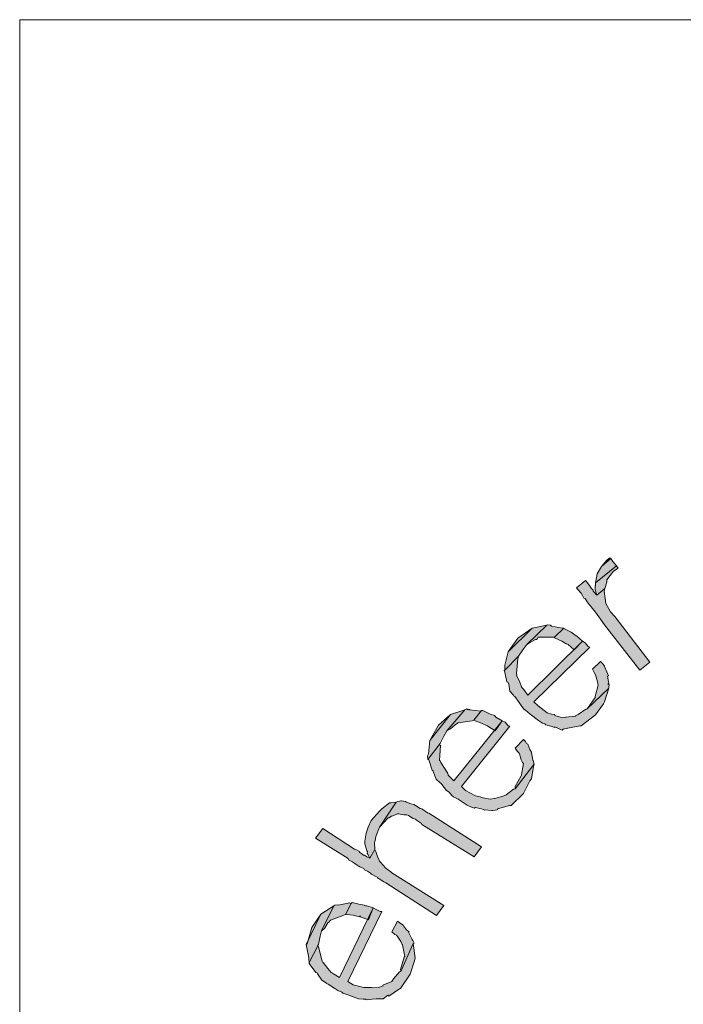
# Model space of a CAD drawing. Header units: millimetres. Extents: x -17 to 226, y -19 to 65.
# Tile 27 of 62: x 72.46 to 74, y -11.88 to -9.6. Entities that reach past the tile are written whole.
import ezdxf

# ---------------------------------------------------------------- set-up
doc = ezdxf.new("R2010")
doc.units = ezdxf.units.MM
doc.layers.add('STEMPEL', color=7, linetype='Continuous')

# ---------------------------------------------------------------- blocks, each defined once
blk = doc.blocks.new('241')
at = {"layer": 'STEMPEL'}
for points in [[(-26.211, 6.246), (-26.215, 6.225), (-26.166, 6.265), (-26.175, 6.275), (-26.179, 6.282), (-26.201, 6.263)], [(-26.211, 6.246), (-26.215, 6.225), (-26.166, 6.265), (-26.175, 6.275), (-26.179, 6.282), (-26.201, 6.263)], [(-26.189, 6.278), (-26.201, 6.263), (-26.179, 6.282), (-26.182, 6.283)], [(-26.189, 6.278), (-26.201, 6.263), (-26.179, 6.282), (-26.182, 6.283)], [(-26.182, 6.283), (-26.189, 6.278)], [(-26.182, 6.283), (-26.189, 6.278)], [(-26.216, 6.209), (-26.212, 6.197), (-26.193, 6.212), (-26.189, 6.227), (-26.189, 6.232), (-26.173, 6.252), (-26.162, 6.259), (-26.166, 6.265), (-26.215, 6.225), (-26.215, 6.219), (-26.216, 6.218), (-26.216, 6.212)], [(-26.216, 6.209), (-26.212, 6.197), (-26.193, 6.212), (-26.189, 6.227), (-26.189, 6.232), (-26.173, 6.252), (-26.162, 6.259), (-26.166, 6.265), (-26.215, 6.225), (-26.215, 6.219), (-26.216, 6.218), (-26.216, 6.212)], [(-26.194, 6.128), (-26.112, 6.023), (-26.089, 6.041), (-26.17, 6.147), (-26.18, 6.158), (-26.191, 6.177), (-26.195, 6.206), (-26.193, 6.212), (-26.212, 6.197), (-26.22, 6.206), (-26.22, 6.208), (-26.225, 6.213), (-26.227, 6.217), (-26.236, 6.228), (-26.238, 6.231), (-26.259, 6.214), (-26.256, 6.21), (-26.248, 6.201), (-26.245, 6.196), (-26.242, 6.19), (-26.239, 6.189), (-26.234, 6.181), (-26.232, 6.178), (-26.215, 6.157), (-26.203, 6.141)], [(-26.194, 6.128), (-26.112, 6.023), (-26.089, 6.041), (-26.17, 6.147), (-26.18, 6.158), (-26.191, 6.177), (-26.195, 6.206), (-26.193, 6.212), (-26.212, 6.197), (-26.22, 6.206), (-26.22, 6.208), (-26.225, 6.213), (-26.227, 6.217), (-26.236, 6.228), (-26.238, 6.231), (-26.259, 6.214), (-26.256, 6.21), (-26.248, 6.201), (-26.245, 6.196), (-26.242, 6.19), (-26.239, 6.189), (-26.234, 6.181), (-26.232, 6.178), (-26.215, 6.157), (-26.203, 6.141)], [(-26.425, 6.03), (-26.425, 6.023), (-26.393, 6.055), (-26.383, 6.07), (-26.374, 6.082), (-26.328, 6.127), (-26.362, 6.12), (-26.417, 6.065), (-26.425, 6.034)], [(-26.425, 6.03), (-26.425, 6.023), (-26.393, 6.055), (-26.383, 6.07), (-26.374, 6.082), (-26.328, 6.127), (-26.362, 6.12), (-26.417, 6.065), (-26.425, 6.034)], [(-26.417, 6.065), (-26.362, 6.12), (-26.395, 6.097)], [(-26.417, 6.065), (-26.362, 6.12), (-26.395, 6.097)], [(-26.314, 6.099), (-26.31, 6.099), (-26.288, 6.12), (-26.291, 6.12), (-26.317, 6.125), (-26.319, 6.127), (-26.32, 6.127), (-26.325, 6.128), (-26.328, 6.127), (-26.374, 6.082), (-26.368, 6.086), (-26.354, 6.094), (-26.351, 6.094), (-26.348, 6.099)], [(-26.314, 6.099), (-26.31, 6.099), (-26.288, 6.12), (-26.291, 6.12), (-26.317, 6.125), (-26.319, 6.127), (-26.32, 6.127), (-26.325, 6.128), (-26.328, 6.127), (-26.374, 6.082), (-26.368, 6.086), (-26.354, 6.094), (-26.351, 6.094), (-26.348, 6.099)], [(-26.278, 6.082), (-26.264, 6.07), (-26.245, 6.09), (-26.259, 6.102), (-26.261, 6.102), (-26.262, 6.104), (-26.271, 6.111), (-26.288, 6.119), (-26.288, 6.12), (-26.31, 6.099), (-26.31, 6.098), (-26.293, 6.09), (-26.283, 6.084), (-26.281, 6.084)], [(-26.278, 6.082), (-26.264, 6.07), (-26.245, 6.09), (-26.259, 6.102), (-26.261, 6.102), (-26.262, 6.104), (-26.271, 6.111), (-26.288, 6.119), (-26.288, 6.12), (-26.31, 6.099), (-26.31, 6.098), (-26.293, 6.09), (-26.283, 6.084), (-26.281, 6.084)], [(-26.248, 5.894), (-26.215, 5.919), (-26.196, 5.945), (-26.194, 5.949), (-26.184, 5.981), (-26.235, 5.932), (-26.237, 5.932), (-26.255, 5.92), (-26.261, 5.917), (-26.262, 5.916), (-26.284, 5.914), (-26.284, 5.913), (-26.296, 5.914), (-26.309, 5.918), (-26.31, 5.92), (-26.317, 5.921), (-26.327, 5.924), (-26.348, 5.94), (-26.358, 5.949), (-26.228, 6.076), (-26.232, 6.078), (-26.239, 6.086), (-26.245, 6.09), (-26.372, 5.965), (-26.382, 5.979), (-26.385, 5.982), (-26.386, 5.984), (-26.39, 5.995), (-26.398, 6.011), (-26.397, 6.012), (-26.398, 6.015), (-26.395, 6.049), (-26.394, 6.052), (-26.393, 6.055), (-26.425, 6.023), (-26.427, 6.022), (-26.426, 6.021), (-26.42, 5.996), (-26.417, 5.994), (-26.416, 5.99), (-26.413, 5.974), (-26.404, 5.964), (-26.405, 5.963), (-26.402, 5.962), (-26.392, 5.948), (-26.387, 5.941), (-26.381, 5.932), (-26.377, 5.93), (-26.366, 5.921), (-26.347, 5.906), (-26.338, 5.9), (-26.332, 5.898), (-26.33, 5.896), (-26.318, 5.893), (-26.309, 5.89), (-26.309, 5.891), (-26.292, 5.884), (-26.29, 5.886), (-26.28, 5.888), (-26.279, 5.888), (-26.251, 5.894)], [(-26.248, 5.894), (-26.215, 5.919), (-26.196, 5.945), (-26.194, 5.949), (-26.184, 5.981), (-26.235, 5.932), (-26.237, 5.932), (-26.255, 5.92), (-26.261, 5.917), (-26.262, 5.916), (-26.284, 5.914), (-26.284, 5.913), (-26.296, 5.914), (-26.309, 5.918), (-26.31, 5.92), (-26.317, 5.921), (-26.327, 5.924), (-26.348, 5.94), (-26.358, 5.949), (-26.228, 6.076), (-26.232, 6.078), (-26.239, 6.086), (-26.245, 6.09), (-26.372, 5.965), (-26.382, 5.979), (-26.385, 5.982), (-26.386, 5.984), (-26.39, 5.995), (-26.398, 6.011), (-26.397, 6.012), (-26.398, 6.015), (-26.395, 6.049), (-26.394, 6.052), (-26.393, 6.055), (-26.425, 6.023), (-26.427, 6.022), (-26.426, 6.021), (-26.42, 5.996), (-26.417, 5.994), (-26.416, 5.99), (-26.413, 5.974), (-26.404, 5.964), (-26.405, 5.963), (-26.402, 5.962), (-26.392, 5.948), (-26.387, 5.941), (-26.381, 5.932), (-26.377, 5.93), (-26.366, 5.921), (-26.347, 5.906), (-26.338, 5.9), (-26.332, 5.898), (-26.33, 5.896), (-26.318, 5.893), (-26.309, 5.89), (-26.309, 5.891), (-26.292, 5.884), (-26.29, 5.886), (-26.28, 5.888), (-26.279, 5.888), (-26.251, 5.894)], [(-26.232, 5.936), (-26.235, 5.932), (-26.184, 5.981), (-26.184, 5.983), (-26.183, 5.989), (-26.186, 5.991), (-26.184, 5.992), (-26.187, 6.009), (-26.185, 6.01), (-26.189, 6.019), (-26.194, 6.031), (-26.194, 6.032), (-26.197, 6.037), (-26.203, 6.043), (-26.222, 6.025), (-26.218, 6.017), (-26.215, 6.012), (-26.21, 5.996), (-26.209, 5.988), (-26.216, 5.962), (-26.216, 5.959)], [(-26.232, 5.936), (-26.235, 5.932), (-26.184, 5.981), (-26.184, 5.983), (-26.183, 5.989), (-26.186, 5.991), (-26.184, 5.992), (-26.187, 6.009), (-26.185, 6.01), (-26.189, 6.019), (-26.194, 6.031), (-26.194, 6.032), (-26.197, 6.037), (-26.203, 6.043), (-26.222, 6.025), (-26.218, 6.017), (-26.215, 6.012), (-26.21, 5.996), (-26.209, 5.988), (-26.216, 5.962), (-26.216, 5.959)], [(-26.604, 5.824), (-26.603, 5.816), (-26.575, 5.853), (-26.566, 5.87), (-26.559, 5.882), (-26.518, 5.931), (-26.551, 5.92), (-26.599, 5.86), (-26.602, 5.829)], [(-26.604, 5.824), (-26.603, 5.816), (-26.575, 5.853), (-26.566, 5.87), (-26.559, 5.882), (-26.518, 5.931), (-26.551, 5.92), (-26.599, 5.86), (-26.602, 5.829)], [(-26.599, 5.86), (-26.551, 5.92), (-26.579, 5.895)], [(-26.599, 5.86), (-26.551, 5.92), (-26.579, 5.895)], [(-26.501, 5.905), (-26.497, 5.907), (-26.479, 5.929), (-26.48, 5.928), (-26.506, 5.931), (-26.508, 5.932), (-26.511, 5.931), (-26.513, 5.933), (-26.518, 5.931), (-26.559, 5.882), (-26.551, 5.887), (-26.54, 5.896), (-26.537, 5.898), (-26.533, 5.901)], [(-26.501, 5.905), (-26.497, 5.907), (-26.479, 5.929), (-26.48, 5.928), (-26.506, 5.931), (-26.508, 5.932), (-26.511, 5.931), (-26.513, 5.933), (-26.518, 5.931), (-26.559, 5.882), (-26.551, 5.887), (-26.54, 5.896), (-26.537, 5.898), (-26.533, 5.901)], [(-26.464, 5.893), (-26.447, 5.882), (-26.431, 5.905), (-26.446, 5.914), (-26.447, 5.916), (-26.449, 5.918), (-26.459, 5.921), (-26.476, 5.929), (-26.479, 5.929), (-26.497, 5.907), (-26.494, 5.905), (-26.479, 5.9), (-26.466, 5.894), (-26.464, 5.894)], [(-26.464, 5.893), (-26.447, 5.882), (-26.431, 5.905), (-26.446, 5.914), (-26.447, 5.916), (-26.449, 5.918), (-26.459, 5.921), (-26.476, 5.929), (-26.479, 5.929), (-26.497, 5.907), (-26.494, 5.905), (-26.479, 5.9), (-26.466, 5.894), (-26.464, 5.894)], [(-26.41, 5.709), (-26.382, 5.737), (-26.367, 5.766), (-26.363, 5.771), (-26.358, 5.804), (-26.401, 5.748), (-26.405, 5.747), (-26.422, 5.734), (-26.427, 5.731), (-26.448, 5.725), (-26.449, 5.725), (-26.459, 5.724), (-26.475, 5.727), (-26.476, 5.727), (-26.482, 5.729), (-26.493, 5.731), (-26.516, 5.744), (-26.525, 5.753), (-26.413, 5.893), (-26.417, 5.894), (-26.424, 5.902), (-26.431, 5.905), (-26.543, 5.766), (-26.556, 5.779), (-26.556, 5.78), (-26.557, 5.783), (-26.563, 5.793), (-26.573, 5.809), (-26.574, 5.812), (-26.576, 5.813), (-26.574, 5.848), (-26.576, 5.85), (-26.575, 5.853), (-26.603, 5.816), (-26.601, 5.815), (-26.593, 5.791), (-26.591, 5.789), (-26.591, 5.788), (-26.584, 5.77), (-26.574, 5.761), (-26.573, 5.761), (-26.571, 5.758), (-26.56, 5.744), (-26.554, 5.74), (-26.548, 5.732), (-26.544, 5.729), (-26.533, 5.724), (-26.512, 5.71), (-26.501, 5.704), (-26.495, 5.703), (-26.494, 5.704), (-26.479, 5.701), (-26.471, 5.698), (-26.471, 5.699), (-26.455, 5.697), (-26.453, 5.697), (-26.442, 5.699), (-26.442, 5.701), (-26.414, 5.709)], [(-26.41, 5.709), (-26.382, 5.737), (-26.367, 5.766), (-26.363, 5.771), (-26.358, 5.804), (-26.401, 5.748), (-26.405, 5.747), (-26.422, 5.734), (-26.427, 5.731), (-26.448, 5.725), (-26.449, 5.725), (-26.459, 5.724), (-26.475, 5.727), (-26.476, 5.727), (-26.482, 5.729), (-26.493, 5.731), (-26.516, 5.744), (-26.525, 5.753), (-26.413, 5.893), (-26.417, 5.894), (-26.424, 5.902), (-26.431, 5.905), (-26.543, 5.766), (-26.556, 5.779), (-26.556, 5.78), (-26.557, 5.783), (-26.563, 5.793), (-26.573, 5.809), (-26.574, 5.812), (-26.576, 5.813), (-26.574, 5.848), (-26.576, 5.85), (-26.575, 5.853), (-26.603, 5.816), (-26.601, 5.815), (-26.593, 5.791), (-26.591, 5.789), (-26.591, 5.788), (-26.584, 5.77), (-26.574, 5.761), (-26.573, 5.761), (-26.571, 5.758), (-26.56, 5.744), (-26.554, 5.74), (-26.548, 5.732), (-26.544, 5.729), (-26.533, 5.724), (-26.512, 5.71), (-26.501, 5.704), (-26.495, 5.703), (-26.494, 5.704), (-26.479, 5.701), (-26.471, 5.698), (-26.471, 5.699), (-26.455, 5.697), (-26.453, 5.697), (-26.442, 5.699), (-26.442, 5.701), (-26.414, 5.709)], [(-26.401, 5.753), (-26.401, 5.748), (-26.358, 5.804), (-26.357, 5.805), (-26.359, 5.813), (-26.36, 5.814), (-26.363, 5.832), (-26.363, 5.833), (-26.367, 5.839), (-26.372, 5.851), (-26.375, 5.853), (-26.377, 5.857), (-26.382, 5.862), (-26.401, 5.842), (-26.396, 5.835), (-26.392, 5.83), (-26.391, 5.829), (-26.387, 5.815), (-26.384, 5.809), (-26.382, 5.806), (-26.386, 5.781), (-26.387, 5.778)], [(-26.401, 5.753), (-26.401, 5.748), (-26.358, 5.804), (-26.357, 5.805), (-26.359, 5.813), (-26.36, 5.814), (-26.363, 5.832), (-26.363, 5.833), (-26.367, 5.839), (-26.372, 5.851), (-26.375, 5.853), (-26.377, 5.857), (-26.382, 5.862), (-26.401, 5.842), (-26.396, 5.835), (-26.392, 5.83), (-26.391, 5.829), (-26.387, 5.815), (-26.384, 5.809), (-26.382, 5.806), (-26.386, 5.781), (-26.387, 5.778)], [(-26.743, 5.597), (-26.738, 5.587), (-26.726, 5.607), (-26.727, 5.623), (-26.726, 5.625), (-26.725, 5.632), (-26.724, 5.637), (-26.715, 5.659), (-26.677, 5.717), (-26.688, 5.715), (-26.692, 5.715), (-26.71, 5.701), (-26.715, 5.696), (-26.735, 5.674), (-26.742, 5.659), (-26.746, 5.645), (-26.749, 5.626), (-26.749, 5.62), (-26.746, 5.609), (-26.745, 5.604), (-26.743, 5.602), (-26.744, 5.598)], [(-26.743, 5.597), (-26.738, 5.587), (-26.726, 5.607), (-26.727, 5.623), (-26.726, 5.625), (-26.725, 5.632), (-26.724, 5.637), (-26.715, 5.659), (-26.677, 5.717), (-26.688, 5.715), (-26.692, 5.715), (-26.71, 5.701), (-26.715, 5.696), (-26.735, 5.674), (-26.742, 5.659), (-26.746, 5.645), (-26.749, 5.626), (-26.749, 5.62), (-26.746, 5.609), (-26.745, 5.604), (-26.743, 5.602), (-26.744, 5.598)], [(-26.617, 5.665), (-26.496, 5.59), (-26.479, 5.613), (-26.601, 5.691), (-26.604, 5.692), (-26.615, 5.7), (-26.617, 5.701), (-26.621, 5.702), (-26.632, 5.709), (-26.636, 5.711), (-26.643, 5.713), (-26.653, 5.717), (-26.655, 5.718), (-26.664, 5.72), (-26.666, 5.72), (-26.669, 5.719), (-26.673, 5.718), (-26.677, 5.717), (-26.715, 5.659), (-26.695, 5.68), (-26.693, 5.68), (-26.688, 5.684), (-26.687, 5.684), (-26.673, 5.69), (-26.672, 5.691), (-26.671, 5.69), (-26.659, 5.687), (-26.652, 5.687), (-26.648, 5.686), (-26.637, 5.679), (-26.632, 5.677), (-26.63, 5.675), (-26.618, 5.667)], [(-26.617, 5.665), (-26.496, 5.59), (-26.479, 5.613), (-26.601, 5.691), (-26.604, 5.692), (-26.615, 5.7), (-26.617, 5.701), (-26.621, 5.702), (-26.632, 5.709), (-26.636, 5.711), (-26.643, 5.713), (-26.653, 5.717), (-26.655, 5.718), (-26.664, 5.72), (-26.666, 5.72), (-26.669, 5.719), (-26.673, 5.718), (-26.677, 5.717), (-26.715, 5.659), (-26.695, 5.68), (-26.693, 5.68), (-26.688, 5.684), (-26.687, 5.684), (-26.673, 5.69), (-26.672, 5.691), (-26.671, 5.69), (-26.659, 5.687), (-26.652, 5.687), (-26.648, 5.686), (-26.637, 5.679), (-26.632, 5.677), (-26.63, 5.675), (-26.618, 5.667)], [(-26.701, 5.53), (-26.583, 5.454), (-26.566, 5.477), (-26.687, 5.553), (-26.689, 5.555), (-26.7, 5.563), (-26.703, 5.566), (-26.705, 5.569), (-26.715, 5.58), (-26.717, 5.584), (-26.72, 5.591), (-26.724, 5.602), (-26.726, 5.607), (-26.738, 5.587), (-26.745, 5.59), (-26.748, 5.592), (-26.75, 5.594), (-26.751, 5.593), (-26.762, 5.601), (-26.762, 5.602), (-26.77, 5.607), (-26.773, 5.608), (-26.847, 5.656), (-26.864, 5.633), (-26.788, 5.586), (-26.787, 5.583), (-26.778, 5.578), (-26.775, 5.576), (-26.767, 5.571), (-26.765, 5.569), (-26.761, 5.567), (-26.752, 5.563), (-26.75, 5.56), (-26.743, 5.557), (-26.736, 5.552), (-26.734, 5.55), (-26.721, 5.543), (-26.72, 5.541), (-26.716, 5.539), (-26.705, 5.532)], [(-26.701, 5.53), (-26.583, 5.454), (-26.566, 5.477), (-26.687, 5.553), (-26.689, 5.555), (-26.7, 5.563), (-26.703, 5.566), (-26.705, 5.569), (-26.715, 5.58), (-26.717, 5.584), (-26.72, 5.591), (-26.724, 5.602), (-26.726, 5.607), (-26.738, 5.587), (-26.745, 5.59), (-26.748, 5.592), (-26.75, 5.594), (-26.751, 5.593), (-26.762, 5.601), (-26.762, 5.602), (-26.77, 5.607), (-26.773, 5.608), (-26.847, 5.656), (-26.864, 5.633), (-26.788, 5.586), (-26.787, 5.583), (-26.778, 5.578), (-26.775, 5.576), (-26.767, 5.571), (-26.765, 5.569), (-26.761, 5.567), (-26.752, 5.563), (-26.75, 5.56), (-26.743, 5.557), (-26.736, 5.552), (-26.734, 5.55), (-26.721, 5.543), (-26.72, 5.541), (-26.716, 5.539), (-26.705, 5.532)], [(-26.798, 5.455), (-26.794, 5.456), (-26.781, 5.482), (-26.784, 5.483), (-26.811, 5.478), (-26.813, 5.479), (-26.819, 5.478), (-26.821, 5.476), (-26.85, 5.418), (-26.843, 5.424), (-26.835, 5.437), (-26.832, 5.439), (-26.829, 5.443)], [(-26.798, 5.455), (-26.794, 5.456), (-26.781, 5.482), (-26.784, 5.483), (-26.811, 5.478), (-26.813, 5.479), (-26.819, 5.478), (-26.821, 5.476), (-26.85, 5.418), (-26.843, 5.424), (-26.835, 5.437), (-26.832, 5.439), (-26.829, 5.443)], [(-26.759, 5.451), (-26.741, 5.444), (-26.73, 5.472), (-26.745, 5.476), (-26.748, 5.476), (-26.751, 5.478), (-26.763, 5.48), (-26.779, 5.484), (-26.781, 5.482), (-26.794, 5.456), (-26.792, 5.456), (-26.776, 5.455), (-26.762, 5.451), (-26.761, 5.453)], [(-26.759, 5.451), (-26.741, 5.444), (-26.73, 5.472), (-26.745, 5.476), (-26.748, 5.476), (-26.751, 5.478), (-26.763, 5.48), (-26.779, 5.484), (-26.781, 5.482), (-26.794, 5.456), (-26.792, 5.456), (-26.776, 5.455), (-26.762, 5.451), (-26.761, 5.453)], [(-26.879, 5.353), (-26.878, 5.345), (-26.857, 5.387), (-26.853, 5.406), (-26.85, 5.418), (-26.821, 5.476), (-26.851, 5.457), (-26.885, 5.387), (-26.879, 5.356)], [(-26.879, 5.353), (-26.878, 5.345), (-26.857, 5.387), (-26.853, 5.406), (-26.85, 5.418), (-26.821, 5.476), (-26.851, 5.457), (-26.885, 5.387), (-26.879, 5.356)], [(-26.883, 5.388), (-26.885, 5.387), (-26.851, 5.457), (-26.872, 5.426)], [(-26.883, 5.388), (-26.885, 5.387), (-26.851, 5.457), (-26.872, 5.426)], [(-26.667, 5.285), (-26.644, 5.318), (-26.634, 5.349), (-26.633, 5.356), (-26.637, 5.389), (-26.666, 5.324), (-26.669, 5.323), (-26.683, 5.307), (-26.687, 5.301), (-26.708, 5.292), (-26.707, 5.291), (-26.718, 5.287), (-26.731, 5.286), (-26.734, 5.287), (-26.739, 5.287), (-26.752, 5.287), (-26.776, 5.293), (-26.789, 5.301), (-26.71, 5.463), (-26.714, 5.463), (-26.723, 5.468), (-26.73, 5.472), (-26.808, 5.31), (-26.822, 5.319), (-26.824, 5.32), (-26.827, 5.322), (-26.835, 5.331), (-26.846, 5.345), (-26.847, 5.345), (-26.848, 5.348), (-26.857, 5.381), (-26.858, 5.384), (-26.857, 5.387), (-26.878, 5.345), (-26.878, 5.343), (-26.863, 5.322), (-26.86, 5.321), (-26.859, 5.319), (-26.849, 5.304), (-26.838, 5.297), (-26.838, 5.296), (-26.834, 5.295), (-26.819, 5.285), (-26.812, 5.28), (-26.803, 5.276), (-26.8, 5.274), (-26.789, 5.27), (-26.764, 5.261), (-26.753, 5.26), (-26.747, 5.26), (-26.746, 5.258), (-26.732, 5.26), (-26.723, 5.261), (-26.707, 5.261), (-26.704, 5.263), (-26.696, 5.269), (-26.694, 5.267), (-26.669, 5.284)], [(-26.667, 5.285), (-26.644, 5.318), (-26.634, 5.349), (-26.633, 5.356), (-26.637, 5.389), (-26.666, 5.324), (-26.669, 5.323), (-26.683, 5.307), (-26.687, 5.301), (-26.708, 5.292), (-26.707, 5.291), (-26.718, 5.287), (-26.731, 5.286), (-26.734, 5.287), (-26.739, 5.287), (-26.752, 5.287), (-26.776, 5.293), (-26.789, 5.301), (-26.71, 5.463), (-26.714, 5.463), (-26.723, 5.468), (-26.73, 5.472), (-26.808, 5.31), (-26.822, 5.319), (-26.824, 5.32), (-26.827, 5.322), (-26.835, 5.331), (-26.846, 5.345), (-26.847, 5.345), (-26.848, 5.348), (-26.857, 5.381), (-26.858, 5.384), (-26.857, 5.387), (-26.878, 5.345), (-26.878, 5.343), (-26.863, 5.322), (-26.86, 5.321), (-26.859, 5.319), (-26.849, 5.304), (-26.838, 5.297), (-26.838, 5.296), (-26.834, 5.295), (-26.819, 5.285), (-26.812, 5.28), (-26.803, 5.276), (-26.8, 5.274), (-26.789, 5.27), (-26.764, 5.261), (-26.753, 5.26), (-26.747, 5.26), (-26.746, 5.258), (-26.732, 5.26), (-26.723, 5.261), (-26.707, 5.261), (-26.704, 5.263), (-26.696, 5.269), (-26.694, 5.267), (-26.669, 5.284)], [(-26.667, 5.329), (-26.666, 5.324), (-26.637, 5.389), (-26.635, 5.39), (-26.638, 5.396), (-26.64, 5.398), (-26.648, 5.415), (-26.647, 5.416), (-26.653, 5.421), (-26.662, 5.433), (-26.663, 5.433), (-26.668, 5.437), (-26.674, 5.441), (-26.687, 5.416), (-26.68, 5.41), (-26.676, 5.408), (-26.674, 5.405), (-26.666, 5.394), (-26.663, 5.387), (-26.662, 5.386), (-26.657, 5.359), (-26.658, 5.357)], [(-26.667, 5.329), (-26.666, 5.324), (-26.637, 5.389), (-26.635, 5.39), (-26.638, 5.396), (-26.64, 5.398), (-26.648, 5.415), (-26.647, 5.416), (-26.653, 5.421), (-26.662, 5.433), (-26.663, 5.433), (-26.668, 5.437), (-26.674, 5.441), (-26.687, 5.416), (-26.68, 5.41), (-26.676, 5.408), (-26.674, 5.405), (-26.666, 5.394), (-26.663, 5.387), (-26.662, 5.386), (-26.657, 5.359), (-26.658, 5.357)]]:
    blk.add_hatch(color=1, dxfattribs=at).paths.add_polyline_path(points)
at = {"layer": 'STEMPEL', "color": 1, "linetype": 'Continuous', "lineweight": 13}
for p, q in [((-27.549, 0.031), (-27.549, 7.531)), ((-27.549, 0.031), (-27.549, 7.531)), ((-27.549, 7.531), (0.001, 7.531)), ((-27.549, 0), (-27.549, 7.531))]:
    blk.add_line(p, q, dxfattribs=at)
at = {"layer": 'STEMPEL', "color": 1, "linetype": 'Continuous', "lineweight": 13, "flags": 128}
for points in [[(-26.211, 6.246), (-26.215, 6.225), (-26.166, 6.265), (-26.175, 6.275), (-26.179, 6.282), (-26.201, 6.263), (-26.211, 6.246)], [(-26.211, 6.246), (-26.215, 6.225), (-26.166, 6.265), (-26.175, 6.275), (-26.179, 6.282), (-26.201, 6.263), (-26.211, 6.246)], [(-26.189, 6.278), (-26.201, 6.263), (-26.179, 6.282), (-26.182, 6.283), (-26.189, 6.278)], [(-26.189, 6.278), (-26.201, 6.263), (-26.179, 6.282), (-26.182, 6.283), (-26.189, 6.278)], [(-26.182, 6.283), (-26.189, 6.278), (-26.182, 6.283), (-26.182, 6.283)], [(-26.182, 6.283), (-26.189, 6.278), (-26.182, 6.283), (-26.182, 6.283)], [(-26.216, 6.209), (-26.212, 6.197), (-26.193, 6.212), (-26.189, 6.227), (-26.189, 6.232), (-26.173, 6.252), (-26.162, 6.259), (-26.166, 6.265), (-26.215, 6.225), (-26.215, 6.219), (-26.216, 6.218), (-26.216, 6.212), (-26.216, 6.209)], [(-26.216, 6.209), (-26.212, 6.197), (-26.193, 6.212), (-26.189, 6.227), (-26.189, 6.232), (-26.173, 6.252), (-26.162, 6.259), (-26.166, 6.265), (-26.215, 6.225), (-26.215, 6.219), (-26.216, 6.218), (-26.216, 6.212), (-26.216, 6.209)], [(-26.194, 6.128), (-26.112, 6.023), (-26.089, 6.041), (-26.17, 6.147), (-26.18, 6.158), (-26.191, 6.177), (-26.195, 6.206), (-26.193, 6.212), (-26.212, 6.197), (-26.22, 6.206), (-26.22, 6.208), (-26.225, 6.213), (-26.225, 6.213), (-26.227, 6.217), (-26.236, 6.228), (-26.238, 6.231), (-26.259, 6.214), (-26.256, 6.21), (-26.248, 6.201), (-26.245, 6.196), (-26.245, 6.196), (-26.242, 6.19), (-26.239, 6.189), (-26.234, 6.181), (-26.232, 6.178), (-26.215, 6.157), (-26.203, 6.141), (-26.194, 6.128)], [(-26.194, 6.128), (-26.112, 6.023), (-26.089, 6.041), (-26.17, 6.147), (-26.18, 6.158), (-26.191, 6.177), (-26.195, 6.206), (-26.193, 6.212), (-26.212, 6.197), (-26.22, 6.206), (-26.22, 6.208), (-26.225, 6.213), (-26.225, 6.213), (-26.227, 6.217), (-26.236, 6.228), (-26.238, 6.231), (-26.259, 6.214), (-26.256, 6.21), (-26.248, 6.201), (-26.245, 6.196), (-26.245, 6.196), (-26.242, 6.19), (-26.239, 6.189), (-26.234, 6.181), (-26.232, 6.178), (-26.215, 6.157), (-26.203, 6.141), (-26.194, 6.128)], [(-26.425, 6.03), (-26.425, 6.023), (-26.393, 6.055), (-26.383, 6.07), (-26.383, 6.07), (-26.374, 6.082), (-26.328, 6.127), (-26.362, 6.12), (-26.417, 6.065), (-26.425, 6.034), (-26.425, 6.03)], [(-26.425, 6.03), (-26.425, 6.023), (-26.393, 6.055), (-26.383, 6.07), (-26.383, 6.07), (-26.374, 6.082), (-26.328, 6.127), (-26.362, 6.12), (-26.417, 6.065), (-26.425, 6.034), (-26.425, 6.03)], [(-26.417, 6.065), (-26.417, 6.065), (-26.362, 6.12), (-26.362, 6.12), (-26.395, 6.097), (-26.395, 6.097), (-26.417, 6.065)], [(-26.417, 6.065), (-26.417, 6.065), (-26.362, 6.12), (-26.362, 6.12), (-26.395, 6.097), (-26.395, 6.097), (-26.417, 6.065)], [(-26.314, 6.099), (-26.31, 6.099), (-26.288, 6.12), (-26.291, 6.12), (-26.317, 6.125), (-26.319, 6.127), (-26.32, 6.127), (-26.325, 6.128), (-26.328, 6.127), (-26.374, 6.082), (-26.368, 6.086), (-26.354, 6.094), (-26.351, 6.094), (-26.348, 6.099), (-26.314, 6.099)], [(-26.314, 6.099), (-26.31, 6.099), (-26.288, 6.12), (-26.291, 6.12), (-26.317, 6.125), (-26.319, 6.127), (-26.32, 6.127), (-26.325, 6.128), (-26.328, 6.127), (-26.374, 6.082), (-26.368, 6.086), (-26.354, 6.094), (-26.351, 6.094), (-26.348, 6.099), (-26.314, 6.099)], [(-26.278, 6.082), (-26.264, 6.07), (-26.245, 6.09), (-26.259, 6.102), (-26.261, 6.102), (-26.262, 6.104), (-26.271, 6.111), (-26.288, 6.119), (-26.288, 6.12), (-26.31, 6.099), (-26.31, 6.098), (-26.293, 6.09), (-26.283, 6.084), (-26.281, 6.084), (-26.278, 6.082)], [(-26.278, 6.082), (-26.264, 6.07), (-26.245, 6.09), (-26.259, 6.102), (-26.261, 6.102), (-26.262, 6.104), (-26.271, 6.111), (-26.288, 6.119), (-26.288, 6.12), (-26.31, 6.099), (-26.31, 6.098), (-26.293, 6.09), (-26.283, 6.084), (-26.281, 6.084), (-26.278, 6.082)], [(-26.248, 5.894), (-26.215, 5.919), (-26.196, 5.945), (-26.194, 5.949), (-26.184, 5.981), (-26.235, 5.932), (-26.237, 5.932), (-26.237, 5.932), (-26.255, 5.92), (-26.261, 5.917), (-26.262, 5.916), (-26.284, 5.914), (-26.284, 5.913), (-26.296, 5.914), (-26.309, 5.918), (-26.31, 5.92), (-26.317, 5.921), (-26.327, 5.924), (-26.348, 5.94), (-26.358, 5.949), (-26.228, 6.076), (-26.232, 6.078), (-26.239, 6.086), (-26.245, 6.09), (-26.372, 5.965), (-26.382, 5.979), (-26.385, 5.982), (-26.386, 5.984), (-26.39, 5.995), (-26.398, 6.011), (-26.397, 6.012), (-26.398, 6.015), (-26.395, 6.049), (-26.394, 6.052), (-26.393, 6.055), (-26.425, 6.023), (-26.427, 6.022), (-26.426, 6.021), (-26.42, 5.996), (-26.417, 5.994), (-26.416, 5.99), (-26.413, 5.974), (-26.404, 5.964), (-26.405, 5.963), (-26.402, 5.962), (-26.392, 5.948), (-26.387, 5.941), (-26.381, 5.932), (-26.377, 5.93), (-26.366, 5.921), (-26.347, 5.906), (-26.338, 5.9), (-26.332, 5.898), (-26.33, 5.896), (-26.318, 5.893), (-26.309, 5.89), (-26.309, 5.891), (-26.292, 5.884), (-26.292, 5.884), (-26.29, 5.886), (-26.28, 5.888), (-26.279, 5.888), (-26.251, 5.894), (-26.248, 5.894)], [(-26.248, 5.894), (-26.215, 5.919), (-26.196, 5.945), (-26.194, 5.949), (-26.184, 5.981), (-26.235, 5.932), (-26.237, 5.932), (-26.237, 5.932), (-26.255, 5.92), (-26.261, 5.917), (-26.262, 5.916), (-26.284, 5.914), (-26.284, 5.913), (-26.296, 5.914), (-26.309, 5.918), (-26.31, 5.92), (-26.317, 5.921), (-26.327, 5.924), (-26.348, 5.94), (-26.358, 5.949), (-26.228, 6.076), (-26.232, 6.078), (-26.239, 6.086), (-26.245, 6.09), (-26.372, 5.965), (-26.382, 5.979), (-26.385, 5.982), (-26.386, 5.984), (-26.39, 5.995), (-26.398, 6.011), (-26.397, 6.012), (-26.398, 6.015), (-26.395, 6.049), (-26.394, 6.052), (-26.393, 6.055), (-26.425, 6.023), (-26.427, 6.022), (-26.426, 6.021), (-26.42, 5.996), (-26.417, 5.994), (-26.416, 5.99), (-26.413, 5.974), (-26.404, 5.964), (-26.405, 5.963), (-26.402, 5.962), (-26.392, 5.948), (-26.387, 5.941), (-26.381, 5.932), (-26.377, 5.93), (-26.366, 5.921), (-26.347, 5.906), (-26.338, 5.9), (-26.332, 5.898), (-26.33, 5.896), (-26.318, 5.893), (-26.309, 5.89), (-26.309, 5.891), (-26.292, 5.884), (-26.292, 5.884), (-26.29, 5.886), (-26.28, 5.888), (-26.279, 5.888), (-26.251, 5.894), (-26.248, 5.894)], [(-26.232, 5.936), (-26.235, 5.932), (-26.184, 5.981), (-26.184, 5.983), (-26.183, 5.989), (-26.186, 5.991), (-26.184, 5.992), (-26.187, 6.009), (-26.185, 6.01), (-26.189, 6.019), (-26.194, 6.031), (-26.194, 6.032), (-26.197, 6.037), (-26.203, 6.043), (-26.222, 6.025), (-26.218, 6.017), (-26.215, 6.012), (-26.215, 6.012), (-26.21, 5.996), (-26.209, 5.988), (-26.209, 5.988), (-26.216, 5.962), (-26.216, 5.962), (-26.216, 5.959), (-26.232, 5.936)], [(-26.232, 5.936), (-26.235, 5.932), (-26.184, 5.981), (-26.184, 5.983), (-26.183, 5.989), (-26.186, 5.991), (-26.184, 5.992), (-26.187, 6.009), (-26.185, 6.01), (-26.189, 6.019), (-26.194, 6.031), (-26.194, 6.032), (-26.197, 6.037), (-26.203, 6.043), (-26.222, 6.025), (-26.218, 6.017), (-26.215, 6.012), (-26.215, 6.012), (-26.21, 5.996), (-26.209, 5.988), (-26.209, 5.988), (-26.216, 5.962), (-26.216, 5.962), (-26.216, 5.959), (-26.232, 5.936)], [(-26.604, 5.824), (-26.603, 5.816), (-26.575, 5.853), (-26.566, 5.87), (-26.566, 5.87), (-26.559, 5.882), (-26.518, 5.931), (-26.551, 5.92), (-26.599, 5.86), (-26.602, 5.829), (-26.604, 5.824)], [(-26.604, 5.824), (-26.603, 5.816), (-26.575, 5.853), (-26.566, 5.87), (-26.566, 5.87), (-26.559, 5.882), (-26.518, 5.931), (-26.551, 5.92), (-26.599, 5.86), (-26.602, 5.829), (-26.604, 5.824)], [(-26.599, 5.86), (-26.599, 5.86), (-26.551, 5.92), (-26.551, 5.92), (-26.579, 5.895), (-26.579, 5.895), (-26.599, 5.86)], [(-26.599, 5.86), (-26.599, 5.86), (-26.551, 5.92), (-26.551, 5.92), (-26.579, 5.895), (-26.579, 5.895), (-26.599, 5.86)], [(-26.501, 5.905), (-26.497, 5.907), (-26.479, 5.929), (-26.48, 5.928), (-26.506, 5.931), (-26.508, 5.932), (-26.511, 5.931), (-26.513, 5.933), (-26.518, 5.931), (-26.559, 5.882), (-26.551, 5.887), (-26.54, 5.896), (-26.537, 5.898), (-26.533, 5.901), (-26.501, 5.905)], [(-26.501, 5.905), (-26.497, 5.907), (-26.479, 5.929), (-26.48, 5.928), (-26.506, 5.931), (-26.508, 5.932), (-26.511, 5.931), (-26.513, 5.933), (-26.518, 5.931), (-26.559, 5.882), (-26.551, 5.887), (-26.54, 5.896), (-26.537, 5.898), (-26.533, 5.901), (-26.501, 5.905)], [(-26.464, 5.893), (-26.447, 5.882), (-26.431, 5.905), (-26.446, 5.914), (-26.447, 5.916), (-26.449, 5.918), (-26.459, 5.921), (-26.476, 5.929), (-26.479, 5.929), (-26.497, 5.907), (-26.494, 5.905), (-26.479, 5.9), (-26.466, 5.894), (-26.464, 5.894), (-26.464, 5.893)], [(-26.464, 5.893), (-26.447, 5.882), (-26.431, 5.905), (-26.446, 5.914), (-26.447, 5.916), (-26.449, 5.918), (-26.459, 5.921), (-26.476, 5.929), (-26.479, 5.929), (-26.497, 5.907), (-26.494, 5.905), (-26.479, 5.9), (-26.466, 5.894), (-26.464, 5.894), (-26.464, 5.893)], [(-26.41, 5.709), (-26.382, 5.737), (-26.367, 5.766), (-26.363, 5.771), (-26.358, 5.804), (-26.401, 5.748), (-26.405, 5.747), (-26.405, 5.747), (-26.422, 5.734), (-26.427, 5.731), (-26.427, 5.731), (-26.448, 5.725), (-26.449, 5.725), (-26.459, 5.724), (-26.475, 5.727), (-26.476, 5.727), (-26.482, 5.729), (-26.493, 5.731), (-26.516, 5.744), (-26.525, 5.753), (-26.413, 5.893), (-26.417, 5.894), (-26.424, 5.902), (-26.431, 5.905), (-26.543, 5.766), (-26.556, 5.779), (-26.556, 5.78), (-26.557, 5.783), (-26.563, 5.793), (-26.573, 5.809), (-26.574, 5.812), (-26.576, 5.813), (-26.574, 5.848), (-26.576, 5.85), (-26.575, 5.853), (-26.603, 5.816), (-26.603, 5.816), (-26.601, 5.815), (-26.593, 5.791), (-26.591, 5.789), (-26.591, 5.788), (-26.584, 5.77), (-26.574, 5.761), (-26.573, 5.761), (-26.571, 5.758), (-26.56, 5.744), (-26.554, 5.74), (-26.548, 5.732), (-26.544, 5.729), (-26.533, 5.724), (-26.512, 5.71), (-26.501, 5.704), (-26.495, 5.703), (-26.494, 5.704), (-26.479, 5.701), (-26.471, 5.698), (-26.471, 5.699), (-26.455, 5.697), (-26.455, 5.697), (-26.453, 5.697), (-26.442, 5.699), (-26.442, 5.701), (-26.414, 5.709), (-26.41, 5.709)], [(-26.41, 5.709), (-26.382, 5.737), (-26.367, 5.766), (-26.363, 5.771), (-26.358, 5.804), (-26.401, 5.748), (-26.405, 5.747), (-26.405, 5.747), (-26.422, 5.734), (-26.427, 5.731), (-26.427, 5.731), (-26.448, 5.725), (-26.449, 5.725), (-26.459, 5.724), (-26.475, 5.727), (-26.476, 5.727), (-26.482, 5.729), (-26.493, 5.731), (-26.516, 5.744), (-26.525, 5.753), (-26.413, 5.893), (-26.417, 5.894), (-26.424, 5.902), (-26.431, 5.905), (-26.543, 5.766), (-26.556, 5.779), (-26.556, 5.78), (-26.557, 5.783), (-26.563, 5.793), (-26.573, 5.809), (-26.574, 5.812), (-26.576, 5.813), (-26.574, 5.848), (-26.576, 5.85), (-26.575, 5.853), (-26.603, 5.816), (-26.603, 5.816), (-26.601, 5.815), (-26.593, 5.791), (-26.591, 5.789), (-26.591, 5.788), (-26.584, 5.77), (-26.574, 5.761), (-26.573, 5.761), (-26.571, 5.758), (-26.56, 5.744), (-26.554, 5.74), (-26.548, 5.732), (-26.544, 5.729), (-26.533, 5.724), (-26.512, 5.71), (-26.501, 5.704), (-26.495, 5.703), (-26.494, 5.704), (-26.479, 5.701), (-26.471, 5.698), (-26.471, 5.699), (-26.455, 5.697), (-26.455, 5.697), (-26.453, 5.697), (-26.442, 5.699), (-26.442, 5.701), (-26.414, 5.709), (-26.41, 5.709)], [(-26.401, 5.753), (-26.401, 5.748), (-26.358, 5.804), (-26.357, 5.805), (-26.359, 5.813), (-26.36, 5.814), (-26.36, 5.814), (-26.363, 5.832), (-26.363, 5.833), (-26.367, 5.839), (-26.372, 5.851), (-26.375, 5.853), (-26.377, 5.857), (-26.382, 5.862), (-26.401, 5.842), (-26.396, 5.835), (-26.392, 5.83), (-26.391, 5.829), (-26.387, 5.815), (-26.384, 5.809), (-26.382, 5.806), (-26.386, 5.781), (-26.386, 5.781), (-26.387, 5.778), (-26.401, 5.753)], [(-26.401, 5.753), (-26.401, 5.748), (-26.358, 5.804), (-26.357, 5.805), (-26.359, 5.813), (-26.36, 5.814), (-26.36, 5.814), (-26.363, 5.832), (-26.363, 5.833), (-26.367, 5.839), (-26.372, 5.851), (-26.375, 5.853), (-26.377, 5.857), (-26.382, 5.862), (-26.401, 5.842), (-26.396, 5.835), (-26.392, 5.83), (-26.391, 5.829), (-26.387, 5.815), (-26.384, 5.809), (-26.382, 5.806), (-26.386, 5.781), (-26.386, 5.781), (-26.387, 5.778), (-26.401, 5.753)], [(-26.743, 5.597), (-26.738, 5.587), (-26.726, 5.607), (-26.727, 5.623), (-26.727, 5.623), (-26.726, 5.625), (-26.725, 5.632), (-26.724, 5.637), (-26.715, 5.659), (-26.677, 5.717), (-26.688, 5.715), (-26.692, 5.715), (-26.71, 5.701), (-26.715, 5.696), (-26.735, 5.674), (-26.742, 5.659), (-26.746, 5.645), (-26.749, 5.626), (-26.749, 5.62), (-26.746, 5.609), (-26.745, 5.604), (-26.743, 5.602), (-26.744, 5.598), (-26.743, 5.597)], [(-26.743, 5.597), (-26.738, 5.587), (-26.726, 5.607), (-26.727, 5.623), (-26.727, 5.623), (-26.726, 5.625), (-26.725, 5.632), (-26.724, 5.637), (-26.715, 5.659), (-26.677, 5.717), (-26.688, 5.715), (-26.692, 5.715), (-26.71, 5.701), (-26.715, 5.696), (-26.735, 5.674), (-26.742, 5.659), (-26.746, 5.645), (-26.749, 5.626), (-26.749, 5.62), (-26.746, 5.609), (-26.745, 5.604), (-26.743, 5.602), (-26.744, 5.598), (-26.743, 5.597)], [(-26.617, 5.665), (-26.496, 5.59), (-26.479, 5.613), (-26.601, 5.691), (-26.604, 5.692), (-26.604, 5.692), (-26.615, 5.7), (-26.617, 5.701), (-26.621, 5.702), (-26.632, 5.709), (-26.636, 5.711), (-26.643, 5.713), (-26.653, 5.717), (-26.655, 5.718), (-26.655, 5.718), (-26.664, 5.72), (-26.664, 5.72), (-26.666, 5.72), (-26.669, 5.719), (-26.673, 5.718), (-26.677, 5.717), (-26.715, 5.659), (-26.695, 5.68), (-26.693, 5.68), (-26.688, 5.684), (-26.687, 5.684), (-26.673, 5.69), (-26.672, 5.691), (-26.671, 5.69), (-26.659, 5.687), (-26.652, 5.687), (-26.648, 5.686), (-26.637, 5.679), (-26.632, 5.677), (-26.63, 5.675), (-26.618, 5.667), (-26.618, 5.667), (-26.617, 5.665)], [(-26.617, 5.665), (-26.496, 5.59), (-26.479, 5.613), (-26.601, 5.691), (-26.604, 5.692), (-26.604, 5.692), (-26.615, 5.7), (-26.617, 5.701), (-26.621, 5.702), (-26.632, 5.709), (-26.636, 5.711), (-26.643, 5.713), (-26.653, 5.717), (-26.655, 5.718), (-26.655, 5.718), (-26.664, 5.72), (-26.664, 5.72), (-26.666, 5.72), (-26.669, 5.719), (-26.673, 5.718), (-26.677, 5.717), (-26.715, 5.659), (-26.695, 5.68), (-26.693, 5.68), (-26.688, 5.684), (-26.687, 5.684), (-26.673, 5.69), (-26.672, 5.691), (-26.671, 5.69), (-26.659, 5.687), (-26.652, 5.687), (-26.648, 5.686), (-26.637, 5.679), (-26.632, 5.677), (-26.63, 5.675), (-26.618, 5.667), (-26.618, 5.667), (-26.617, 5.665)], [(-26.701, 5.53), (-26.583, 5.454), (-26.566, 5.477), (-26.687, 5.553), (-26.689, 5.555), (-26.689, 5.555), (-26.7, 5.563), (-26.703, 5.566), (-26.705, 5.569), (-26.715, 5.58), (-26.717, 5.584), (-26.72, 5.591), (-26.724, 5.602), (-26.726, 5.607), (-26.726, 5.607), (-26.726, 5.607), (-26.738, 5.587), (-26.745, 5.59), (-26.748, 5.592), (-26.75, 5.594), (-26.751, 5.593), (-26.762, 5.601), (-26.762, 5.602), (-26.77, 5.607), (-26.773, 5.608), (-26.847, 5.656), (-26.864, 5.633), (-26.788, 5.586), (-26.787, 5.583), (-26.778, 5.578), (-26.775, 5.576), (-26.767, 5.571), (-26.765, 5.569), (-26.761, 5.567), (-26.761, 5.567), (-26.752, 5.563), (-26.752, 5.563), (-26.75, 5.56), (-26.743, 5.557), (-26.736, 5.552), (-26.734, 5.55), (-26.721, 5.543), (-26.72, 5.541), (-26.716, 5.539), (-26.705, 5.532), (-26.705, 5.532), (-26.701, 5.53)], [(-26.701, 5.53), (-26.583, 5.454), (-26.566, 5.477), (-26.687, 5.553), (-26.689, 5.555), (-26.689, 5.555), (-26.7, 5.563), (-26.703, 5.566), (-26.705, 5.569), (-26.715, 5.58), (-26.717, 5.584), (-26.72, 5.591), (-26.724, 5.602), (-26.726, 5.607), (-26.726, 5.607), (-26.726, 5.607), (-26.738, 5.587), (-26.745, 5.59), (-26.748, 5.592), (-26.75, 5.594), (-26.751, 5.593), (-26.762, 5.601), (-26.762, 5.602), (-26.77, 5.607), (-26.773, 5.608), (-26.847, 5.656), (-26.864, 5.633), (-26.788, 5.586), (-26.787, 5.583), (-26.778, 5.578), (-26.775, 5.576), (-26.767, 5.571), (-26.765, 5.569), (-26.761, 5.567), (-26.761, 5.567), (-26.752, 5.563), (-26.752, 5.563), (-26.75, 5.56), (-26.743, 5.557), (-26.736, 5.552), (-26.734, 5.55), (-26.721, 5.543), (-26.72, 5.541), (-26.716, 5.539), (-26.705, 5.532), (-26.705, 5.532), (-26.701, 5.53)], [(-26.798, 5.455), (-26.794, 5.456), (-26.781, 5.482), (-26.784, 5.483), (-26.811, 5.478), (-26.813, 5.479), (-26.813, 5.479), (-26.819, 5.478), (-26.821, 5.476), (-26.85, 5.418), (-26.843, 5.424), (-26.835, 5.437), (-26.832, 5.439), (-26.829, 5.443), (-26.798, 5.455)], [(-26.798, 5.455), (-26.794, 5.456), (-26.781, 5.482), (-26.784, 5.483), (-26.811, 5.478), (-26.813, 5.479), (-26.813, 5.479), (-26.819, 5.478), (-26.821, 5.476), (-26.85, 5.418), (-26.843, 5.424), (-26.835, 5.437), (-26.832, 5.439), (-26.829, 5.443), (-26.798, 5.455)], [(-26.759, 5.451), (-26.741, 5.444), (-26.73, 5.472), (-26.745, 5.476), (-26.748, 5.476), (-26.751, 5.478), (-26.763, 5.48), (-26.779, 5.484), (-26.781, 5.482), (-26.794, 5.456), (-26.792, 5.456), (-26.776, 5.455), (-26.762, 5.451), (-26.761, 5.453), (-26.759, 5.451)], [(-26.759, 5.451), (-26.741, 5.444), (-26.73, 5.472), (-26.745, 5.476), (-26.748, 5.476), (-26.751, 5.478), (-26.763, 5.48), (-26.779, 5.484), (-26.781, 5.482), (-26.794, 5.456), (-26.792, 5.456), (-26.776, 5.455), (-26.762, 5.451), (-26.761, 5.453), (-26.759, 5.451)], [(-26.879, 5.353), (-26.878, 5.345), (-26.857, 5.387), (-26.853, 5.406), (-26.853, 5.406), (-26.85, 5.418), (-26.821, 5.476), (-26.851, 5.457), (-26.885, 5.387), (-26.879, 5.356), (-26.879, 5.353)], [(-26.879, 5.353), (-26.878, 5.345), (-26.857, 5.387), (-26.853, 5.406), (-26.853, 5.406), (-26.85, 5.418), (-26.821, 5.476), (-26.851, 5.457), (-26.885, 5.387), (-26.879, 5.356), (-26.879, 5.353)], [(-26.883, 5.388), (-26.885, 5.387), (-26.851, 5.457), (-26.851, 5.457), (-26.872, 5.426), (-26.872, 5.426), (-26.883, 5.388)], [(-26.883, 5.388), (-26.885, 5.387), (-26.851, 5.457), (-26.851, 5.457), (-26.872, 5.426), (-26.872, 5.426), (-26.883, 5.388)], [(-26.667, 5.285), (-26.644, 5.318), (-26.634, 5.349), (-26.633, 5.356), (-26.637, 5.389), (-26.666, 5.324), (-26.669, 5.323), (-26.669, 5.323), (-26.683, 5.307), (-26.687, 5.301), (-26.687, 5.301), (-26.708, 5.292), (-26.707, 5.291), (-26.718, 5.287), (-26.731, 5.286), (-26.734, 5.287), (-26.739, 5.287), (-26.752, 5.287), (-26.776, 5.293), (-26.789, 5.301), (-26.71, 5.463), (-26.714, 5.463), (-26.723, 5.468), (-26.73, 5.472), (-26.808, 5.31), (-26.822, 5.319), (-26.824, 5.32), (-26.827, 5.322), (-26.835, 5.331), (-26.846, 5.345), (-26.847, 5.345), (-26.848, 5.348), (-26.857, 5.381), (-26.858, 5.384), (-26.857, 5.387), (-26.878, 5.345), (-26.878, 5.345), (-26.878, 5.343), (-26.863, 5.322), (-26.86, 5.321), (-26.859, 5.319), (-26.849, 5.304), (-26.838, 5.297), (-26.838, 5.296), (-26.834, 5.295), (-26.819, 5.285), (-26.812, 5.28), (-26.803, 5.276), (-26.8, 5.274), (-26.789, 5.27), (-26.764, 5.261), (-26.753, 5.26), (-26.747, 5.26), (-26.746, 5.258), (-26.732, 5.26), (-26.723, 5.261), (-26.723, 5.261), (-26.707, 5.261), (-26.707, 5.261), (-26.704, 5.263), (-26.696, 5.269), (-26.694, 5.267), (-26.669, 5.284), (-26.667, 5.285)], [(-26.667, 5.285), (-26.644, 5.318), (-26.634, 5.349), (-26.633, 5.356), (-26.637, 5.389), (-26.666, 5.324), (-26.669, 5.323), (-26.669, 5.323), (-26.683, 5.307), (-26.687, 5.301), (-26.687, 5.301), (-26.708, 5.292), (-26.707, 5.291), (-26.718, 5.287), (-26.731, 5.286), (-26.734, 5.287), (-26.739, 5.287), (-26.752, 5.287), (-26.776, 5.293), (-26.789, 5.301), (-26.71, 5.463), (-26.714, 5.463), (-26.723, 5.468), (-26.73, 5.472), (-26.808, 5.31), (-26.822, 5.319), (-26.824, 5.32), (-26.827, 5.322), (-26.835, 5.331), (-26.846, 5.345), (-26.847, 5.345), (-26.848, 5.348), (-26.857, 5.381), (-26.858, 5.384), (-26.857, 5.387), (-26.878, 5.345), (-26.878, 5.345), (-26.878, 5.343), (-26.863, 5.322), (-26.86, 5.321), (-26.859, 5.319), (-26.849, 5.304), (-26.838, 5.297), (-26.838, 5.296), (-26.834, 5.295), (-26.819, 5.285), (-26.812, 5.28), (-26.803, 5.276), (-26.8, 5.274), (-26.789, 5.27), (-26.764, 5.261), (-26.753, 5.26), (-26.747, 5.26), (-26.746, 5.258), (-26.732, 5.26), (-26.723, 5.261), (-26.723, 5.261), (-26.707, 5.261), (-26.707, 5.261), (-26.704, 5.263), (-26.696, 5.269), (-26.694, 5.267), (-26.669, 5.284), (-26.667, 5.285)], [(-26.667, 5.329), (-26.666, 5.324), (-26.637, 5.389), (-26.635, 5.39), (-26.638, 5.396), (-26.64, 5.398), (-26.64, 5.398), (-26.648, 5.415), (-26.647, 5.416), (-26.653, 5.421), (-26.662, 5.433), (-26.663, 5.433), (-26.668, 5.437), (-26.674, 5.441), (-26.687, 5.416), (-26.68, 5.41), (-26.676, 5.408), (-26.674, 5.405), (-26.666, 5.394), (-26.663, 5.387), (-26.662, 5.386), (-26.657, 5.359), (-26.657, 5.359), (-26.658, 5.357), (-26.667, 5.329)], [(-26.667, 5.329), (-26.666, 5.324), (-26.637, 5.389), (-26.635, 5.39), (-26.638, 5.396), (-26.64, 5.398), (-26.64, 5.398), (-26.648, 5.415), (-26.647, 5.416), (-26.653, 5.421), (-26.662, 5.433), (-26.663, 5.433), (-26.668, 5.437), (-26.674, 5.441), (-26.687, 5.416), (-26.68, 5.41), (-26.676, 5.408), (-26.674, 5.405), (-26.666, 5.394), (-26.663, 5.387), (-26.662, 5.386), (-26.657, 5.359), (-26.657, 5.359), (-26.658, 5.357), (-26.667, 5.329)]]:
    blk.add_lwpolyline(points, dxfattribs=at)

msp = doc.modelspace()

# ---------------------------------------------------------------- block references
at = {"color": 1, "linetype": 'Continuous', "lineweight": 0}
msp.add_blockref('241', (100.013, -17.127), dxfattribs=at)

doc.saveas('drawing.dxf')
